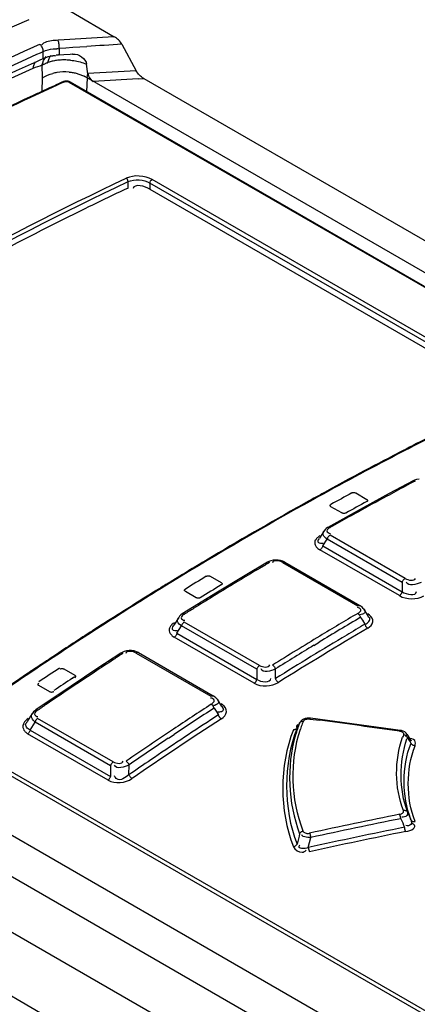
# Model space of a CAD drawing. Header units: inches. Extents: x 0 to 117, y 0 to 83.
# Tile 43 of 78: x 98.107 to 98.662, y 26.09 to 27.465. Entities that reach past the tile are written whole.
import ezdxf

# ---------------------------------------------------------------- set-up
doc = ezdxf.new("R2010")
doc.units = ezdxf.units.IN
doc.header["$LTSCALE"] = 6.431102
doc.header["$MEASUREMENT"] = 0
doc.layers.get('0').update_dxf_attribs({"linetype": 'CONTINUOUS'})

msp = doc.modelspace()

# ---------------------------------------------------------------- linework, layer by layer
at = {"color": 7, "linetype": 'CONTINUOUS'}
for p, q in [((98.1772, 27.4773), (98.2393, 27.4414)), ((98.1198, 27.4651), (98.1167, 27.4637)), ((98.2393, 27.4414), (98.2306, 27.4409)), ((98.1317, 27.4291), (98.1266, 27.4268)), ((98.135, 27.4306), (98.1317, 27.4291)), ((98.1392, 27.4311), (98.1382, 27.4298)), ((98.1406, 27.4323), (98.1392, 27.4311)), ((98.1427, 27.4334), (98.1406, 27.4323)), ((98.1694, 27.437), (98.1607, 27.4364)), ((98.1621, 27.4253), (98.1718, 27.426)), ((98.1621, 27.4253), (98.1621, 27.4159)), ((98.1718, 27.426), (98.1816, 27.4266)), ((98.1816, 27.4266), (98.1913, 27.4273)), ((98.1913, 27.4273), (98.201, 27.4279)), ((98.2498, 27.4308), (98.2699, 27.3937)), ((98.1313, 27.4168), (98.1363, 27.419)), ((98.135, 27.4086), (98.14, 27.4109)), ((98.1363, 27.419), (98.14, 27.4207)), ((98.14, 27.4109), (98.14, 27.4207)), ((98.14, 27.4109), (98.1452, 27.413)), ((98.1621, 27.4159), (98.1688, 27.4165)), ((98.1688, 27.4165), (98.1775, 27.4172)), ((98.1775, 27.4172), (98.1809, 27.4173)), ((98.1809, 27.4173), (98.1816, 27.4172)), ((98.1235, 27.4035), (98.1291, 27.406)), ((98.1291, 27.406), (98.135, 27.4086)), ((98.1391, 27.384), (98.1387, 27.4019)), ((98.1959, 27.4049), (98.2007, 27.403)), ((98.2024, 27.3897), (98.2007, 27.403)), ((98.1385, 27.3648), (98.1391, 27.384)), ((98.2011, 27.3646), (98.2017, 27.3838)), ((98.2016, 27.3838), (98.2022, 27.3902)), ((98.2017, 27.3838), (100.0104, 26.3396)), ((98.176, 27.3781), (99.9479, 26.3551)), ((98.1776, 27.3782), (99.9496, 26.3551)), ((98.2726, 27.3826), (98.2804, 27.383)), ((98.2804, 27.383), (103.4763, 24.3833)), ((98.1258, 27.3593), (98.122, 27.3576)), ((105.4849, 22.0021), (96.4089, 27.242)), ((98.2585, 27.23), (98.2585, 27.2389)), ((98.2891, 27.2369), (98.2891, 27.2284)), ((98.7874, 26.9492), (98.2891, 27.2369)), ((98.7905, 26.9542), (98.2922, 27.2419)), ((98.2891, 27.2284), (98.7874, 26.9407)), ((96.3421, 27.2034), (105.4085, 21.969)), ((105.3681, 21.9021), (96.3006, 27.1372)), ((99.0707, 25.8454), (97.2987, 26.8685)), ((99.0732, 25.8501), (97.3012, 26.8731)), ((98.6321, 26.8579), (98.6282, 26.8559)), ((97.2413, 26.8196), (99.0416, 25.7802)), ((98.5621, 26.8208), (98.5537, 26.8163)), ((98.5664, 26.8232), (98.5621, 26.8208)), ((98.5747, 26.8276), (98.5664, 26.8232)), ((98.6564, 26.821), (98.6231, 26.8032)), ((98.6585, 26.822), (98.6563, 26.821)), ((98.5392, 26.8084), (98.5326, 26.8048)), ((98.5435, 26.8107), (98.5392, 26.8084)), ((98.5537, 26.8163), (98.5435, 26.8107)), ((98.5179, 26.7966), (98.5158, 26.7955)), ((98.5765, 26.804), (98.5919, 26.7951)), ((98.6231, 26.8032), (98.587, 26.7835)), ((98.587, 26.7835), (98.5375, 26.756)), ((98.5571, 26.7761), (98.5418, 26.7849)), ((98.5323, 26.7512), (98.5257, 26.7407)), ((98.5253, 26.7406), (98.524, 26.7386)), ((98.5304, 26.7301), (98.5365, 26.7397)), ((98.6414, 26.6792), (98.5365, 26.7397)), ((98.6453, 26.6846), (98.5405, 26.7452)), ((98.5236, 26.7266), (98.5265, 26.7246)), ((98.6374, 26.6606), (98.5265, 26.7246)), ((98.529, 26.7337), (98.5309, 26.7338)), ((98.5304, 26.7301), (98.6414, 26.666)), ((98.3679, 26.7103), (98.362, 26.7068)), ((98.4648, 26.7103), (98.4613, 26.71)), ((98.362, 26.7068), (98.3578, 26.7043)), ((98.4531, 26.7072), (98.4198, 26.6874)), ((98.4744, 26.707), (98.5792, 26.6465)), ((98.4774, 26.7073), (98.5822, 26.6468)), ((98.3271, 26.6857), (98.3185, 26.6805)), ((98.3344, 26.6902), (98.3271, 26.6857)), ((98.3386, 26.6927), (98.3344, 26.6902)), ((98.3733, 26.6877), (98.3886, 26.6788)), ((98.4198, 26.6874), (98.3836, 26.6655)), ((98.3114, 26.6761), (98.3094, 26.6749)), ((98.3204, 26.6803), (98.31, 26.6739)), ((98.3185, 26.6805), (98.3114, 26.6761)), ((98.6414, 26.6792), (98.6414, 26.666)), ((98.3836, 26.6655), (98.3342, 26.635)), ((98.3538, 26.6577), (98.3385, 26.6665)), ((98.5874, 26.642), (98.594, 26.6315)), ((98.3292, 26.6302), (98.3225, 26.6194)), ((98.3305, 26.6319), (98.3292, 26.6302)), ((98.5841, 26.6341), (98.5823, 26.6337)), ((98.5832, 26.6303), (98.5858, 26.6262)), ((98.5956, 26.6335), (98.5932, 26.635)), ((98.2225, 26.6203), (98.2157, 26.6159)), ((98.2245, 26.6216), (98.2225, 26.6203)), ((98.3221, 26.6192), (98.3206, 26.6169)), ((98.3268, 26.6081), (98.3333, 26.6184)), ((98.4385, 26.5577), (98.3333, 26.6184)), ((98.4422, 26.5631), (98.337, 26.6238)), ((98.5858, 26.6262), (98.5893, 26.6206)), ((98.3203, 26.6047), (98.3231, 26.6028)), ((98.4347, 26.5384), (98.3231, 26.6028)), ((98.3237, 26.6119), (98.3254, 26.6118)), ((98.3254, 26.6118), (98.3273, 26.6119)), ((98.3268, 26.6081), (98.4384, 26.5437)), ((98.5178, 26.5912), (98.5254, 26.5958)), ((98.1561, 26.5771), (98.1521, 26.5745)), ((98.1618, 26.5809), (98.1561, 26.5771)), ((98.2484, 26.5803), (98.2151, 26.5584)), ((98.26, 26.5839), (98.2565, 26.5834)), ((98.2699, 26.5805), (98.3743, 26.5202)), ((98.2731, 26.581), (98.3775, 26.5206)), ((98.1278, 26.5583), (98.1235, 26.5555)), ((98.1324, 26.5614), (98.1278, 26.5583)), ((98.1687, 26.5582), (98.184, 26.5494)), ((98.2151, 26.5584), (98.179, 26.5344)), ((98.4644, 26.5448), (98.4644, 26.5582)), ((98.1235, 26.5555), (98.1213, 26.554)), ((98.1807, 26.5453), (98.1839, 26.5475)), ((98.4385, 26.5577), (98.4384, 26.5437)), ((98.179, 26.5344), (98.1296, 26.5009)), ((98.1492, 26.5261), (98.1339, 26.535)), ((98.3796, 26.5074), (98.3778, 26.507)), ((98.3786, 26.5035), (98.3805, 26.5005)), ((98.3828, 26.5158), (98.389, 26.5059)), ((98.3906, 26.5081), (98.3884, 26.5096)), ((98.3894, 26.5058), (98.3909, 26.5036)), ((98.1248, 26.4961), (98.1178, 26.4847)), ((98.3847, 26.4939), (98.3742, 26.4871)), ((98.3805, 26.5005), (98.3847, 26.4939)), ((98.386, 26.4979), (98.3841, 26.4978)), ((98.3878, 26.4981), (98.386, 26.4979)), ((98.6287, 26.4738), (98.5133, 26.4895)), ((98.1219, 26.4729), (98.1287, 26.484)), ((98.2342, 26.4231), (98.1287, 26.484)), ((98.2377, 26.4283), (98.1322, 26.4892)), ((98.4941, 26.4761), (98.4948, 26.4749)), ((98.4945, 26.4757), (98.4978, 26.4824)), ((98.4947, 26.4761), (98.4945, 26.4757)), ((98.4978, 26.4824), (98.4981, 26.483)), ((98.5123, 26.4883), (98.5262, 26.4865)), ((98.1157, 26.4697), (98.1183, 26.4677)), ((98.2306, 26.4029), (98.1183, 26.4677)), ((98.1219, 26.4729), (98.2341, 26.4081)), ((98.3148, 26.4614), (98.3227, 26.4667)), ((98.6386, 26.4724), (98.6287, 26.4738)), ((98.649, 26.4655), (98.6479, 26.4673)), ((98.6533, 26.4589), (98.649, 26.4655)), ((98.2342, 26.4231), (98.2341, 26.4081)), ((98.2598, 26.4105), (98.2599, 26.4242)), ((98.5102, 26.3089), (98.5137, 26.3228))]:
    msp.add_line(p, q, dxfattribs=at)
for points in [[(98.1385, 27.4268), (98.1378, 27.428), (98.137, 27.429), (98.136, 27.4299), (98.135, 27.4306)], [(98.14, 27.4207), (98.14, 27.4218), (98.1399, 27.4231), (98.1396, 27.4244), (98.1391, 27.4256), (98.1385, 27.4268)], [(98.1614, 27.4345), (98.161, 27.4356), (98.1607, 27.4364)], [(98.1621, 27.4253), (98.1622, 27.4265), (98.1622, 27.4278), (98.1622, 27.4292), (98.1621, 27.4306), (98.1619, 27.432), (98.1617, 27.4333), (98.1614, 27.4345)], [(98.1621, 27.4159), (98.1616, 27.4159), (98.1612, 27.4158), (98.1607, 27.4158), (98.1603, 27.4158), (98.1598, 27.4157), (98.1594, 27.4157), (98.159, 27.4156), (98.1585, 27.4156), (98.1581, 27.4155)], [(98.1809, 27.4172), (98.1816, 27.4172), (98.1822, 27.4172), (98.1826, 27.4172)], [(98.1387, 27.4019), (98.1395, 27.4023), (98.1404, 27.4028), (98.1412, 27.4032), (98.1421, 27.4036), (98.143, 27.4039), (98.1439, 27.4043), (98.1448, 27.4047), (98.1458, 27.405), (98.1467, 27.4054)], [(98.1776, 27.3781), (98.1773, 27.3783), (98.1762, 27.3788), (98.1751, 27.3791), (98.1739, 27.3794), (98.1727, 27.3795), (98.1714, 27.3794), (98.1703, 27.3793), (98.1691, 27.379), (98.1685, 27.3787)], [(98.1704, 27.3785), (98.171, 27.3787), (98.1716, 27.3788), (98.1722, 27.3789), (98.1729, 27.3789), (98.1735, 27.3789), (98.1742, 27.3788), (98.1748, 27.3786), (98.1754, 27.3784), (98.176, 27.3781)], [(98.6593, 26.8207), (98.6587, 26.821), (98.6582, 26.8212), (98.6576, 26.8212), (98.6571, 26.8212), (98.6567, 26.8211), (98.6564, 26.821)], [(98.6648, 26.8235), (98.6615, 26.8229), (98.6585, 26.822)], [(98.571, 26.8041), (98.5715, 26.8043), (98.5721, 26.8045), (98.5728, 26.8046), (98.5734, 26.8047), (98.5741, 26.8046), (98.5748, 26.8046), (98.5754, 26.8044), (98.576, 26.8042), (98.5765, 26.804)], [(98.5919, 26.7951), (98.5923, 26.7948), (98.5926, 26.7945), (98.5929, 26.7942), (98.593, 26.7938), (98.593, 26.7934), (98.5929, 26.793), (98.5927, 26.7927), (98.5923, 26.7923), (98.5919, 26.792)], [(98.5418, 26.7849), (98.5413, 26.7852), (98.541, 26.7856), (98.5407, 26.7859), (98.5406, 26.7863), (98.5406, 26.7867), (98.5407, 26.787), (98.5409, 26.7874), (98.5413, 26.7877), (98.5418, 26.7881)], [(98.5626, 26.776), (98.5621, 26.7758), (98.5615, 26.7756), (98.5609, 26.7755), (98.5603, 26.7754), (98.5596, 26.7754), (98.5589, 26.7755), (98.5583, 26.7756), (98.5577, 26.7758), (98.5571, 26.7761)], [(98.5375, 26.756), (98.537, 26.7556), (98.5353, 26.7545), (98.5338, 26.7531), (98.5326, 26.7516), (98.5323, 26.7512)], [(98.5375, 26.756), (98.5378, 26.7561), (98.5383, 26.7562), (98.5388, 26.7562), (98.5393, 26.7561), (98.5399, 26.7559), (98.5405, 26.7557)], [(98.5405, 26.7452), (98.5399, 26.7448), (98.5393, 26.7443), (98.5388, 26.7438), (98.5383, 26.7432), (98.5378, 26.7426), (98.5374, 26.7419), (98.5371, 26.7412), (98.5368, 26.7405), (98.5365, 26.7397)], [(98.5304, 26.7301), (98.5302, 26.7293), (98.5299, 26.7286), (98.5295, 26.7279), (98.5291, 26.7272), (98.5287, 26.7266), (98.5282, 26.726), (98.5276, 26.7255), (98.5271, 26.725), (98.5265, 26.7246)], [(98.4613, 26.71), (98.458, 26.7093), (98.455, 26.7082), (98.453, 26.7072)], [(98.4774, 26.7073), (98.4747, 26.7086), (98.4716, 26.7096), (98.4682, 26.7102), (98.4648, 26.7103)], [(98.456, 26.7069), (98.4554, 26.7072), (98.4549, 26.7074), (98.4544, 26.7075), (98.4539, 26.7075), (98.4534, 26.7074), (98.453, 26.7072)], [(98.4774, 26.7073), (98.477, 26.7075), (98.4766, 26.7076), (98.476, 26.7076), (98.4755, 26.7075), (98.4749, 26.7073), (98.4744, 26.707)], [(98.3678, 26.6876), (98.3683, 26.6879), (98.3689, 26.6881), (98.3695, 26.6882), (98.3701, 26.6883), (98.3708, 26.6883), (98.3714, 26.6883), (98.3721, 26.6882), (98.3727, 26.688), (98.3733, 26.6877)], [(98.6414, 26.6792), (98.6416, 26.6799), (98.6419, 26.6807), (98.6423, 26.6814), (98.6427, 26.6821), (98.6431, 26.6827), (98.6436, 26.6833), (98.6442, 26.6838), (98.6447, 26.6843), (98.6453, 26.6846)], [(98.3385, 26.6665), (98.3381, 26.6669), (98.3378, 26.6672), (98.3375, 26.6675), (98.3374, 26.6679), (98.3374, 26.6683), (98.3375, 26.6687), (98.3377, 26.6691), (98.3381, 26.6695), (98.3385, 26.6699)], [(98.3886, 26.6788), (98.3891, 26.6785), (98.3894, 26.6782), (98.3896, 26.6779), (98.3898, 26.6775), (98.3898, 26.6771), (98.3897, 26.6767), (98.3895, 26.6763), (98.3891, 26.6759), (98.3886, 26.6756)], [(98.3594, 26.6578), (98.3589, 26.6575), (98.3583, 26.6573), (98.3577, 26.6572), (98.3571, 26.6571), (98.3564, 26.6571), (98.3557, 26.6571), (98.3551, 26.6572), (98.3545, 26.6574), (98.3538, 26.6577)], [(98.6374, 26.6606), (98.638, 26.6609), (98.6386, 26.6614), (98.6391, 26.6619), (98.6396, 26.6625), (98.6401, 26.6631), (98.6405, 26.6638), (98.6408, 26.6645), (98.6411, 26.6653), (98.6414, 26.666)], [(98.5792, 26.6465), (98.5798, 26.6468), (98.5803, 26.6469), (98.5809, 26.647), (98.5814, 26.647), (98.5818, 26.6469), (98.5822, 26.6468)], [(98.5874, 26.642), (98.587, 26.6425), (98.5858, 26.644), (98.5842, 26.6454), (98.5824, 26.6466), (98.5822, 26.6468)], [(98.3342, 26.635), (98.3324, 26.6337), (98.3305, 26.6319)], [(98.3342, 26.635), (98.3346, 26.6352), (98.335, 26.6353), (98.3355, 26.6353), (98.3361, 26.6352), (98.3366, 26.635), (98.3372, 26.6347)], [(98.5832, 26.6303), (98.5829, 26.6311), (98.5826, 26.6318), (98.5823, 26.6325), (98.5819, 26.6332), (98.5814, 26.6338), (98.5809, 26.6344), (98.5804, 26.6349), (98.5798, 26.6354), (98.5792, 26.6358)], [(98.337, 26.6238), (98.3365, 26.6234), (98.336, 26.6229), (98.3354, 26.6224), (98.335, 26.6218), (98.3345, 26.6212), (98.3341, 26.6206), (98.3338, 26.6199), (98.3335, 26.6192), (98.3333, 26.6184)], [(98.5933, 26.6152), (98.5926, 26.6157), (98.592, 26.6162), (98.5916, 26.6166), (98.5912, 26.617), (98.591, 26.6173), (98.5907, 26.6177), (98.5903, 26.6182), (98.59, 26.6189), (98.5896, 26.6197)], [(98.3268, 26.6081), (98.3266, 26.6074), (98.3263, 26.6067), (98.326, 26.606), (98.3256, 26.6053), (98.3252, 26.6047), (98.3247, 26.6042), (98.3242, 26.6036), (98.3237, 26.6032), (98.3231, 26.6028)], [(98.2565, 26.5834), (98.2532, 26.5826), (98.2501, 26.5813), (98.2484, 26.5803)], [(98.2513, 26.58), (98.2508, 26.5802), (98.2502, 26.5804), (98.2497, 26.5805), (98.2492, 26.5805), (98.2488, 26.5805), (98.2484, 26.5803)], [(98.2731, 26.581), (98.2702, 26.5823), (98.267, 26.5833), (98.2635, 26.5838), (98.26, 26.5839)], [(98.2731, 26.581), (98.2726, 26.5811), (98.2722, 26.5812), (98.2716, 26.5812), (98.2711, 26.5811), (98.2705, 26.5809), (98.2699, 26.5805)], [(98.1631, 26.558), (98.1637, 26.5583), (98.1643, 26.5585), (98.1649, 26.5587), (98.1656, 26.5588), (98.1663, 26.5588), (98.1669, 26.5588), (98.1676, 26.5587), (98.1681, 26.5585), (98.1687, 26.5582)], [(98.4385, 26.5577), (98.4387, 26.5584), (98.439, 26.5591), (98.4393, 26.5598), (98.4397, 26.5605), (98.4401, 26.5611), (98.4406, 26.5617), (98.4411, 26.5622), (98.4417, 26.5627), (98.4422, 26.5631)], [(98.4604, 26.5636), (98.461, 26.5632), (98.4615, 26.5628), (98.4621, 26.5622), (98.4626, 26.5617), (98.463, 26.5611), (98.4635, 26.5604), (98.4639, 26.5597), (98.4642, 26.5589), (98.4644, 26.5582)], [(98.184, 26.5494), (98.1845, 26.5491), (98.1848, 26.5487), (98.185, 26.5484), (98.1852, 26.548), (98.1852, 26.5476), (98.1851, 26.5471), (98.1848, 26.5467), (98.1845, 26.5463), (98.184, 26.5459)], [(98.4644, 26.5448), (98.4646, 26.544), (98.465, 26.5433), (98.4653, 26.5426), (98.4658, 26.5419), (98.4662, 26.5413), (98.4667, 26.5407), (98.4673, 26.5402), (98.4678, 26.5398), (98.4684, 26.5394)], [(98.1339, 26.535), (98.1335, 26.5353), (98.1331, 26.5356), (98.1329, 26.536), (98.1328, 26.5364), (98.1328, 26.5368), (98.1329, 26.5372), (98.1331, 26.5376), (98.1334, 26.538), (98.1339, 26.5384)], [(98.4347, 26.5384), (98.4352, 26.5388), (98.4358, 26.5392), (98.4363, 26.5397), (98.4367, 26.5403), (98.4372, 26.5409), (98.4376, 26.5416), (98.4379, 26.5423), (98.4382, 26.543), (98.4384, 26.5437)], [(98.1548, 26.5264), (98.1543, 26.5261), (98.1537, 26.5259), (98.1531, 26.5257), (98.1524, 26.5256), (98.1518, 26.5255), (98.1511, 26.5256), (98.1505, 26.5257), (98.1498, 26.5259), (98.1492, 26.5261)], [(98.3743, 26.5202), (98.3749, 26.5205), (98.3755, 26.5208), (98.3761, 26.5209), (98.3766, 26.5209), (98.3771, 26.5208), (98.3775, 26.5206)], [(98.3828, 26.5158), (98.3809, 26.5181), (98.3788, 26.5199), (98.3775, 26.5206)], [(98.3786, 26.5035), (98.3784, 26.5042), (98.378, 26.5049), (98.3776, 26.5056), (98.3772, 26.5063), (98.3767, 26.5069), (98.3762, 26.5075), (98.3757, 26.508), (98.3751, 26.5085), (98.3745, 26.5088)], [(98.1296, 26.5009), (98.1282, 26.4999), (98.1264, 26.4981), (98.1249, 26.4962), (98.1248, 26.496)], [(98.1296, 26.5009), (98.1296, 26.5009), (98.13, 26.5011), (98.1304, 26.5012), (98.1309, 26.5012), (98.1314, 26.5011), (98.132, 26.5009), (98.1326, 26.5006)], [(98.3857, 26.4917), (98.3856, 26.492), (98.3855, 26.4922), (98.3853, 26.4925), (98.3852, 26.4927), (98.3851, 26.4929), (98.385, 26.4932), (98.3849, 26.4934), (98.3848, 26.4937), (98.3847, 26.4939)], [(98.3888, 26.4886), (98.3884, 26.4888), (98.3881, 26.4891), (98.3877, 26.4894), (98.3873, 26.4897), (98.387, 26.4901), (98.3867, 26.4905), (98.3863, 26.4909), (98.386, 26.4913), (98.3857, 26.4917)], [(98.5133, 26.4895), (98.511, 26.4896), (98.5084, 26.4895), (98.506, 26.489), (98.5037, 26.4882), (98.5017, 26.4871), (98.5, 26.4856), (98.4986, 26.4839), (98.4981, 26.483)], [(98.5133, 26.4895), (98.5131, 26.4895), (98.5129, 26.4893), (98.5127, 26.4891), (98.5125, 26.4888), (98.5123, 26.4883)], [(98.1322, 26.4892), (98.1317, 26.4888), (98.1312, 26.4883), (98.1307, 26.4878), (98.1303, 26.4872), (98.1299, 26.4867), (98.1295, 26.486), (98.1292, 26.4854), (98.1289, 26.4847), (98.1287, 26.484)], [(98.4945, 26.4757), (98.4942, 26.4752), (98.4938, 26.4747), (98.4934, 26.4743), (98.4928, 26.4739), (98.4922, 26.4737), (98.4916, 26.4735), (98.4908, 26.4733), (98.4901, 26.4733), (98.4893, 26.4733)], [(98.5031, 26.4848), (98.5023, 26.4848), (98.5016, 26.4848), (98.5008, 26.4847), (98.5002, 26.4845), (98.4996, 26.4842), (98.499, 26.4838), (98.4985, 26.4834), (98.4981, 26.4829), (98.4978, 26.4824)], [(98.5031, 26.4848), (98.5035, 26.4856), (98.5042, 26.4863), (98.505, 26.487), (98.5059, 26.4875), (98.5071, 26.4879), (98.5083, 26.4882), (98.5095, 26.4884), (98.5109, 26.4884), (98.5123, 26.4883)], [(98.1219, 26.4729), (98.1216, 26.4722), (98.1214, 26.4715), (98.1211, 26.4709), (98.1207, 26.4702), (98.1203, 26.4697), (98.1198, 26.4691), (98.1194, 26.4686), (98.1189, 26.4681), (98.1183, 26.4677)], [(98.6377, 26.4713), (98.6379, 26.4718), (98.6381, 26.4721), (98.6383, 26.4723), (98.6385, 26.4724), (98.6386, 26.4724)], [(98.6377, 26.4713), (98.639, 26.4711), (98.6401, 26.4707), (98.641, 26.4703), (98.6418, 26.4697), (98.6425, 26.4691), (98.6429, 26.4684), (98.6432, 26.4677), (98.6432, 26.467), (98.6431, 26.4662)], [(98.645, 26.4702), (98.6428, 26.4713), (98.6405, 26.4721), (98.6386, 26.4724)], [(98.6486, 26.4624), (98.6483, 26.463), (98.6479, 26.4636), (98.6473, 26.4642), (98.6468, 26.4647), (98.6461, 26.4651), (98.6454, 26.4655), (98.6446, 26.4658), (98.6439, 26.466), (98.6431, 26.4662)], [(98.6478, 26.4673), (98.6468, 26.4686), (98.645, 26.4702)], [(98.6592, 26.4508), (98.6584, 26.4509), (98.6576, 26.4512), (98.6568, 26.4515), (98.6561, 26.4519), (98.6555, 26.4523), (98.6549, 26.4528), (98.6544, 26.4534), (98.6539, 26.454), (98.6536, 26.4547)], [(98.2342, 26.4231), (98.2344, 26.4238), (98.2347, 26.4245), (98.235, 26.4251), (98.2354, 26.4257), (98.2358, 26.4263), (98.2362, 26.4269), (98.2367, 26.4274), (98.2372, 26.4279), (98.2377, 26.4283)], [(98.2557, 26.4295), (98.2563, 26.4291), (98.2569, 26.4287), (98.2574, 26.4281), (98.2579, 26.4276), (98.2584, 26.427), (98.2589, 26.4263), (98.2593, 26.4256), (98.2596, 26.4249), (98.2599, 26.4242)], [(98.2306, 26.4029), (98.2309, 26.4032), (98.2313, 26.4035), (98.2317, 26.4039), (98.2322, 26.4045), (98.2327, 26.4051), (98.2331, 26.4059), (98.2335, 26.4066), (98.2338, 26.4073), (98.2341, 26.4081)], [(98.2598, 26.4105), (98.2601, 26.4097), (98.2604, 26.409), (98.2608, 26.4084), (98.2613, 26.4077), (98.2618, 26.4071), (98.2623, 26.4065), (98.2628, 26.406), (98.2634, 26.4056), (98.264, 26.4052)], [(98.6378, 26.3551), (98.639, 26.3554), (98.6401, 26.3559), (98.641, 26.3564), (98.6418, 26.357), (98.6425, 26.3577), (98.6429, 26.3584), (98.6432, 26.3592), (98.6432, 26.3599), (98.643, 26.3607)], [(98.6394, 26.349), (98.6393, 26.3497), (98.6391, 26.3505), (98.6389, 26.3513), (98.6388, 26.352), (98.6386, 26.3527), (98.6384, 26.3534), (98.6382, 26.3541), (98.638, 26.3546), (98.6378, 26.3551)], [(98.643, 26.3607), (98.6438, 26.3608), (98.6446, 26.3608), (98.6454, 26.3607), (98.6461, 26.3605), (98.6468, 26.3603), (98.6474, 26.3599), (98.6479, 26.3595), (98.6484, 26.3589), (98.6487, 26.3584)], [(98.6535, 26.3475), (98.6538, 26.3469), (98.6543, 26.3464), (98.6548, 26.346), (98.6554, 26.3456), (98.656, 26.3453), (98.6568, 26.3452), (98.6576, 26.3451), (98.6584, 26.3451), (98.6592, 26.3452)], [(98.498, 26.328), (98.4983, 26.3286), (98.4987, 26.3292), (98.4992, 26.3297), (98.4997, 26.3302), (98.5003, 26.3306), (98.5009, 26.331), (98.5016, 26.3313), (98.5023, 26.3315), (98.5031, 26.3317)], [(98.5031, 26.3317), (98.5035, 26.3309), (98.5041, 26.3302), (98.5049, 26.3296), (98.5059, 26.3292), (98.507, 26.3288), (98.5082, 26.3286), (98.5094, 26.3286), (98.5107, 26.3286), (98.512, 26.3289)], [(98.512, 26.3289), (98.5122, 26.3284), (98.5124, 26.3278), (98.5126, 26.3272), (98.5128, 26.3265), (98.513, 26.3258), (98.5132, 26.3251), (98.5134, 26.3243), (98.5135, 26.3235), (98.5137, 26.3228)], [(98.6462, 26.331), (98.646, 26.3315), (98.6458, 26.3321), (98.6456, 26.3327), (98.6454, 26.3334), (98.6452, 26.3341), (98.645, 26.3348), (98.6449, 26.3356), (98.6447, 26.3364), (98.6446, 26.3371)], [(98.4895, 26.3099), (98.4902, 26.3101), (98.491, 26.3104), (98.4916, 26.3107), (98.4923, 26.3111), (98.4929, 26.3115), (98.4934, 26.312), (98.4938, 26.3125), (98.4942, 26.3131), (98.4945, 26.3137)], [(98.5102, 26.3089), (98.5104, 26.3082), (98.5105, 26.3074), (98.5107, 26.3066), (98.5109, 26.3059), (98.5111, 26.3052), (98.5113, 26.3045), (98.5115, 26.3039), (98.5117, 26.3033), (98.5119, 26.3028)]]:
    msp.add_lwpolyline(points, dxfattribs=at)
for centre, radius, start, end in [((98.7284, 19.1339), 8.3219, 93.42942, 93.85151), ((98.7258, 19.1413), 8.3031, 93.28698, 93.62377), ((98.1545, 27.387), 0.0277, 87.2331, 91.7592), ((98.1544, 27.3849), 0.0297, 83.2926, 87.2315), ((98.1552, 27.3916), 0.033, 79.1004, 83.0957), ((98.1675, 27.3427), 0.066, 103.1149, 108.3817), ((98.1693, 27.3355), 0.0735, 98.2215, 103.1478), ((98.1695, 27.3341), 0.0749, 93.2907, 98.2466), ((98.1696, 27.3302), 0.0787, 88.4509, 93.2241), ((98.1694, 27.3219), 0.087, 84.1735, 88.4699), ((98.1691, 27.3302), 0.0619, 99.4818, 104.6614), ((98.1704, 27.3227), 0.0695, 85.2612, 99.4668), ((98.1648, 27.3198), 0.0738, 59.9715, 63.8455), ((98.7236, 19.1783), 8.228, 93.16078, 93.63187), ((99.9669, 23.3661), 4.3962, 114.1197, 114.8067), ((99.9573, 23.3834), 4.3775, 114.1189, 114.5165), ((98.7232, 19.1467), 8.2482, 93.13187, 93.56694), ((100.0837, 23.1131), 4.6758, 114.8051, 118.88), ((100.0866, 23.1109), 4.678, 114.8265, 118.8986), ((99.9743, 23.3459), 4.4186, 114.5162, 114.7297), ((100.8098, 22.6675), 4.7214, 116.2172, 117.4411), ((100.8133, 22.657), 4.7334, 116.3775, 117.4401), ((100.9023, 22.4898), 4.9217, 117.4434, 118.9988), ((100.8752, 22.5377), 4.8678, 117.49, 118.2024), ((100.9301, 22.5336), 4.8514, 117.9098, 118.0864), ((100.9696, 22.4596), 4.9352, 118.0869, 118.4348), ((101.0535, 22.2189), 5.232, 119.0085, 121.4916), ((100.9612, 22.3791), 5.0482, 118.9744, 119.1496), ((100.9455, 22.4074), 5.0158, 118.7547, 118.9468), ((100.9517, 22.4186), 4.99, 118.4964, 118.879), ((100.9726, 22.4066), 4.99, 118.4964, 118.879), ((101.0078, 22.3891), 5.0154, 118.4345, 118.9504), ((101.0335, 22.2509), 5.1953, 119.157, 120.8686), ((101.0371, 22.3362), 5.0759, 118.9504, 119.2916), ((101.0648, 22.2867), 5.1326, 119.2913, 119.4605), ((101.1223, 22.1011), 5.3695, 120.9868, 121.2273), ((101.1743, 22.0985), 5.3504, 120.6986, 121.0281), ((101.1634, 22.1168), 5.329, 120.5336, 120.6985), ((101.1549, 22.0668), 5.3963, 121.0967, 121.4598), ((101.2116, 22.0367), 5.4226, 121.0289, 121.5185), ((101.2139, 21.9551), 5.5407, 121.6077, 122.6683), ((101.1703, 22.0224), 5.4617, 121.5884, 121.7504), ((101.1757, 22.0547), 5.3963, 121.0967, 121.4598), ((101.2168, 21.9477), 5.5496, 121.7523, 122.6278), ((101.2371, 21.9948), 5.4716, 121.5175, 121.8424), ((101.2293, 22.0075), 5.4567, 121.8425, 122.0057), ((101.306, 22.0142), 5.3593, 120.5336, 121.2538), ((101.2958, 22.0302), 5.3471, 120.5338, 121.1932), ((101.3377, 21.7628), 5.7694, 122.67207, 124.31004), ((101.296, 21.824), 5.6966, 122.7336, 123.3796), ((101.3328, 21.9647), 5.3974, 120.5016, 122.0521), ((101.2789, 22.0538), 5.3, 120.4958, 120.8157), ((101.3664, 21.9138), 5.4832, 121.1946, 122.0043), ((101.3435, 21.9462), 5.4255, 120.8193, 122.0504), ((101.3725, 21.9047), 5.4875, 121.3466, 122.0018), ((101.3477, 21.7455), 5.7905, 123.49441, 123.72909), ((101.4381, 21.6812), 5.8441, 123.04414, 123.19883), ((101.3806, 21.7143), 5.8163, 123.58704, 123.93352), ((101.4034, 21.734), 5.7809, 123.19855, 123.51204), ((101.3918, 21.6797), 5.8697, 123.86054, 124.304), ((101.4034, 21.6995), 5.8196, 123.62559, 123.93346), ((101.437, 21.6836), 5.8414, 123.51379, 123.98091), ((101.4555, 21.6558), 5.8749, 123.97891, 124.28968), ((101.397, 21.7418), 5.7709, 124.29015, 124.44868), ((101.5047, 21.6963), 5.7409, 123.04043, 123.67183), ((101.5278, 21.6612), 5.7763, 123.0377, 123.70177), ((101.5572, 21.6129), 5.8147, 123.01675, 124.49617), ((101.5428, 21.6338), 5.7961, 123.14007, 124.13773), ((98.7117, 26.402), 0.2284, 159.3903, 163.6985), ((98.6827, 26.4141), 0.1931, 159.5042, 161.9098), ((98.681, 26.4147), 0.1913, 158.5108, 159.5017), ((95.1008, 0.8558), 25.8586, 82.13869, 82.38792), ((101.6056, 21.5451), 5.9227, 123.67312, 124.44315), ((98.7642, 26.4194), 0.1298, 158.9103, 160.4976), ((98.8004, 26.4074), 0.1614, 160.0901, 160.7423), ((101.2324, 28.1265), 3.0734, 212.7847, 212.9558), ((101.599, 21.5546), 5.9045, 123.79551, 124.43847), ((101.6085, 21.5365), 5.9135, 124.13505, 124.49145), ((100.3976, 17.6153), 8.9153, 101.3844, 102.21007), ((102.2771, 27.956), 3.9646, 203.7646, 203.9367), ((100.3967, 17.6076), 8.9163, 101.36681, 102.192), ((102.1955, 27.9146), 3.8855, 203.7615, 203.9528), ((101.4148, 25.6079), 3.0043, 166.1311, 166.4123), ((100.404, 17.6291), 8.884, 101.42243, 102.3081), ((100.4029, 17.6218), 8.8847, 101.40395, 102.2891)]:
    msp.add_arc(centre, radius, start, end, dxfattribs=at)
for points, knots in [([(98.1167, 27.4637), (98.0417, 27.4308), (97.7328, 27.2843), (97.44, 27.1049), (97.2273, 26.9553)], [0, 0, 0, 0, 0.239482, 1, 1, 1, 1]), ([(98.1266, 27.4268), (98.0529, 27.3937), (97.7491, 27.2471), (97.4609, 27.0688), (97.2517, 26.9206)], [0, 0, 0, 0, 0.239713, 1, 1, 1, 1]), ([(97.2579, 26.9114), (97.3294, 26.9621), (97.6082, 27.1507), (97.9041, 27.3147), (98.1313, 27.4168)], [0, 0, 0, 0, 0.260379, 1, 1, 1, 1]), ([(98.1452, 27.413), (98.1465, 27.4135), (98.1493, 27.4143), (98.1522, 27.4146), (98.1537, 27.4146)], [0, 0, 0, 0, 0.477185, 1, 1, 1, 1]), ([(98.1467, 27.4054), (98.1471, 27.4072), (98.1482, 27.4107), (98.1497, 27.414), (98.1508, 27.4154)], [0, 0, 0, 0, 0.523169, 1, 1, 1, 1]), ([(98.154, 27.4245), (98.1548, 27.4245), (98.1566, 27.4246), (98.1583, 27.4244), (98.1592, 27.4243)], [0, 0, 0, 0, 0.48479, 1, 1, 1, 1]), ([(97.2626, 26.9049), (97.3331, 26.9548), (97.6081, 27.1406), (97.8997, 27.3026), (98.1235, 27.4035)], [0, 0, 0, 0, 0.260253, 1, 1, 1, 1]), ([(97.2765, 26.9102), (97.3466, 26.9589), (97.6186, 27.1399), (97.9061, 27.2983), (98.1262, 27.3974)], [0, 0, 0, 0, 0.261249, 1, 1, 1, 1]), ([(98.1262, 27.3974), (98.1265, 27.3991), (98.1272, 27.4023), (98.1284, 27.4055), (98.1293, 27.4069)], [0, 0, 0, 0, 0.516768, 1, 1, 1, 1]), ([(98.1761, 27.392), (98.178, 27.3918), (98.1818, 27.3914), (98.1855, 27.3905), (98.1873, 27.39)], [0, 0, 0, 0, 0.504197, 1, 1, 1, 1]), ([(98.1873, 27.39), (98.189, 27.3895), (98.1924, 27.3884), (98.1957, 27.3869), (98.1973, 27.3861)], [0, 0, 0, 0, 0.510289, 1, 1, 1, 1]), ([(98.1685, 27.3787), (98.1688, 27.3788), (98.1695, 27.3789), (98.1701, 27.3787), (98.1704, 27.3785)], [0, 0, 0, 0, 0.446851, 1, 1, 1, 1]), ([(98.1776, 27.3781), (98.1774, 27.3783), (98.1768, 27.3784), (98.1763, 27.3782), (98.176, 27.3781)], [0, 0, 0, 0, 0.4432, 1, 1, 1, 1]), ([(97.5511, 26.8369), (97.6091, 26.8764), (97.836, 27.0254), (98.074, 27.1579), (98.256, 27.2438)], [0, 0, 0, 0, 0.25851, 1, 1, 1, 1]), ([(97.5542, 26.8322), (97.6121, 26.8718), (97.8388, 27.0206), (98.0766, 27.153), (98.2585, 27.2389)], [0, 0, 0, 0, 0.25851, 1, 1, 1, 1]), ([(98.2585, 27.2389), (98.2586, 27.2398), (98.258, 27.2418), (98.2568, 27.2434), (98.256, 27.2438)], [0, 0, 0, 0, 0.510765, 1, 1, 1, 1]), ([(98.2891, 27.2369), (98.2891, 27.2379), (98.2898, 27.2399), (98.2913, 27.2415), (98.2922, 27.2419)], [0, 0, 0, 0, 0.506618, 1, 1, 1, 1]), ([(98.2585, 27.23), (98.229, 27.2161), (98.1098, 27.1582), (97.993, 27.0952), (97.9063, 27.0451)], [0, 0, 0, 0, 0.245577, 1, 1, 1, 1]), ([(98.5365, 26.7397), (98.5343, 26.7413), (98.5297, 26.7437), (98.531, 26.7502), (98.5327, 26.7508)], [0, 0, 0, 0, 0.60669, 1, 1, 1, 1]), ([(98.5405, 26.7557), (98.5386, 26.7546), (98.5332, 26.7511), (98.539, 26.7476), (98.541, 26.7475)], [0, 0, 0, 0, 0.51356, 1, 1, 1, 1]), ([(98.52, 26.7379), (98.5196, 26.7371), (98.5192, 26.7356), (98.5192, 26.734), (98.5193, 26.7332)], [0, 0, 0, 0, 0.50695, 1, 1, 1, 1]), ([(98.5264, 26.7441), (98.525, 26.7433), (98.5225, 26.7416), (98.5206, 26.7391), (98.52, 26.7379)], [0, 0, 0, 0, 0.53598, 1, 1, 1, 1]), ([(98.524, 26.7386), (98.5237, 26.7381), (98.5234, 26.7372), (98.5234, 26.7362), (98.5236, 26.7358)], [0, 0, 0, 0, 0.542068, 1, 1, 1, 1]), ([(98.5193, 26.7332), (98.5195, 26.732), (98.5206, 26.7295), (98.5225, 26.7275), (98.5236, 26.7266)], [0, 0, 0, 0, 0.465501, 1, 1, 1, 1]), ([(98.5236, 26.7358), (98.5239, 26.7351), (98.5257, 26.7338), (98.5277, 26.7337), (98.529, 26.7337)], [0, 0, 0, 0, 0.366095, 1, 1, 1, 1]), ([(98.5792, 26.6358), (98.5811, 26.6369), (98.5865, 26.6405), (98.5807, 26.644), (98.5787, 26.6441)], [0, 0, 0, 0, 0.517321, 1, 1, 1, 1]), ([(98.5878, 26.6421), (98.5888, 26.6409), (98.5909, 26.6366), (98.5862, 26.6347), (98.5841, 26.6341)], [0, 0, 0, 0, 0.423982, 1, 1, 1, 1]), ([(98.3333, 26.6184), (98.331, 26.62), (98.3264, 26.6226), (98.3279, 26.6291), (98.3297, 26.6298)], [0, 0, 0, 0, 0.59636, 1, 1, 1, 1]), ([(98.3372, 26.6347), (98.3353, 26.6335), (98.3298, 26.6299), (98.3355, 26.6263), (98.3376, 26.6262)], [0, 0, 0, 0, 0.527847, 1, 1, 1, 1]), ([(98.5893, 26.6206), (98.5913, 26.6215), (98.5946, 26.6234), (98.5967, 26.6279), (98.5959, 26.6293)], [0, 0, 0, 0, 0.573361, 1, 1, 1, 1]), ([(98.5933, 26.6152), (98.5965, 26.6172), (98.6033, 26.6234), (98.5984, 26.6313), (98.5956, 26.6335)], [0, 0, 0, 0, 0.520541, 1, 1, 1, 1]), ([(98.5959, 26.6293), (98.5957, 26.6297), (98.595, 26.6304), (98.5942, 26.6309), (98.5937, 26.6311)], [0, 0, 0, 0, 0.441852, 1, 1, 1, 1]), ([(98.3168, 26.6163), (98.3165, 26.6155), (98.316, 26.6139), (98.316, 26.6122), (98.3161, 26.6114)], [0, 0, 0, 0, 0.508237, 1, 1, 1, 1]), ([(98.3234, 26.6231), (98.3219, 26.6222), (98.3194, 26.6203), (98.3174, 26.6176), (98.3168, 26.6163)], [0, 0, 0, 0, 0.532274, 1, 1, 1, 1]), ([(98.3206, 26.6169), (98.3201, 26.6159), (98.3195, 26.613), (98.3224, 26.612), (98.3237, 26.6119)], [0, 0, 0, 0, 0.460651, 1, 1, 1, 1]), ([(98.3161, 26.6114), (98.3163, 26.6102), (98.3173, 26.6076), (98.3192, 26.6056), (98.3203, 26.6047)], [0, 0, 0, 0, 0.470441, 1, 1, 1, 1]), ([(98.3745, 26.5089), (98.3764, 26.5101), (98.3818, 26.514), (98.3759, 26.5176), (98.3738, 26.5176)], [0, 0, 0, 0, 0.522808, 1, 1, 1, 1]), ([(98.3831, 26.5159), (98.3842, 26.5147), (98.3864, 26.5103), (98.3817, 26.5081), (98.3796, 26.5074)], [0, 0, 0, 0, 0.428406, 1, 1, 1, 1]), ([(98.3888, 26.4886), (98.3921, 26.4909), (98.3989, 26.4977), (98.3936, 26.5058), (98.3906, 26.5081)], [0, 0, 0, 0, 0.521241, 1, 1, 1, 1]), ([(98.3909, 26.5036), (98.3912, 26.5031), (98.3916, 26.5021), (98.3916, 26.5009), (98.3914, 26.5005)], [0, 0, 0, 0, 0.53891, 1, 1, 1, 1]), ([(98.1326, 26.5006), (98.1306, 26.4993), (98.1251, 26.4956), (98.1307, 26.4917), (98.1327, 26.4917)], [0, 0, 0, 0, 0.541106, 1, 1, 1, 1]), ([(98.3914, 26.5005), (98.3912, 26.4999), (98.3902, 26.4987), (98.3887, 26.4983), (98.3878, 26.4981)], [0, 0, 0, 0, 0.409608, 1, 1, 1, 1]), ([(98.1123, 26.4814), (98.1119, 26.4806), (98.1115, 26.4789), (98.1116, 26.4772), (98.1118, 26.4764)], [0, 0, 0, 0, 0.502434, 1, 1, 1, 1]), ([(98.1118, 26.4764), (98.112, 26.4751), (98.113, 26.4727), (98.1147, 26.4706), (98.1157, 26.4697)], [0, 0, 0, 0, 0.481959, 1, 1, 1, 1]), ([(98.1189, 26.4889), (98.1175, 26.4879), (98.1149, 26.4857), (98.1129, 26.4829), (98.1123, 26.4814)], [0, 0, 0, 0, 0.528959, 1, 1, 1, 1]), ([(98.1219, 26.4729), (98.1199, 26.4738), (98.1166, 26.4759), (98.115, 26.4804), (98.1158, 26.482)], [0, 0, 0, 0, 0.551383, 1, 1, 1, 1]), ([(98.1158, 26.482), (98.1161, 26.4824), (98.1167, 26.4833), (98.1176, 26.4839), (98.1182, 26.4842)], [0, 0, 0, 0, 0.448588, 1, 1, 1, 1]), ([(98.494, 26.4787), (98.4938, 26.4783), (98.4937, 26.4774), (98.4939, 26.4765), (98.4941, 26.4761)], [0, 0, 0, 0, 0.455714, 1, 1, 1, 1]), ([(98.4961, 26.4806), (98.4956, 26.4804), (98.4948, 26.4799), (98.4942, 26.4791), (98.494, 26.4787)], [0, 0, 0, 0, 0.537035, 1, 1, 1, 1]), ([(98.6483, 26.4673), (98.6483, 26.4668), (98.6478, 26.4654), (98.6467, 26.4645), (98.646, 26.464)], [0, 0, 0, 0, 0.387199, 1, 1, 1, 1]), ([(98.6592, 26.4508), (98.6599, 26.4532), (98.6603, 26.46), (98.6529, 26.4616), (98.6499, 26.461)], [0, 0, 0, 0, 0.441069, 1, 1, 1, 1]), ([(98.6539, 26.4589), (98.6539, 26.4585), (98.6531, 26.4573), (98.6519, 26.457), (98.6512, 26.4568)], [0, 0, 0, 0, 0.339089, 1, 1, 1, 1]), ([(98.2598, 26.4105), (98.2552, 26.4065), (98.2456, 26.3998), (98.2401, 26.4072), (98.2398, 26.4089)], [0, 0, 0, 0, 0.772255, 1, 1, 1, 1]), ([(98.6487, 26.3584), (98.6492, 26.3569), (98.6484, 26.3519), (98.6433, 26.351), (98.6408, 26.3511)], [0, 0, 0, 0, 0.386477, 1, 1, 1, 1]), ([(98.6462, 26.331), (98.6501, 26.3319), (98.6552, 26.3327), (98.6604, 26.3393), (98.6569, 26.3415), (98.6554, 26.3422)], [0, 0, 0, 0, 0.57385, 0.755821, 1, 1, 1, 1]), ([(98.6535, 26.3475), (98.6543, 26.3454), (98.6554, 26.3394), (98.6486, 26.3388), (98.6464, 26.3397)], [0, 0, 0, 0, 0.474286, 1, 1, 1, 1]), ([(98.5102, 26.3089), (98.5073, 26.3077), (98.5032, 26.3066), (98.4966, 26.3084), (98.4976, 26.3116), (98.4983, 26.3127)], [0, 0, 0, 0, 0.568963, 0.77277, 1, 1, 1, 1]), ([(98.4895, 26.3099), (98.4915, 26.3056), (98.499, 26.2999), (98.5056, 26.3035), (98.5072, 26.3049)], [0, 0, 0, 0, 0.6884, 1, 1, 1, 1])]:
    msp.add_open_spline(points, degree=3, knots=knots, dxfattribs=at)
for points in [[(98.2498, 27.4308), (98.2474, 27.4352), (98.2436, 27.439), (98.2393, 27.4414)], [(98.1607, 27.4364), (98.1546, 27.436), (98.1482, 27.4358), (98.1427, 27.4334)], [(98.1387, 27.4019), (98.1397, 27.4061), (98.1411, 27.4106), (98.1442, 27.4136)], [(98.14, 27.4207), (98.1444, 27.4226), (98.1492, 27.4242), (98.154, 27.4245)], [(98.1816, 27.4172), (98.1895, 27.4178), (98.1996, 27.4109), (98.2007, 27.403)], [(98.1262, 27.3974), (98.1303, 27.3992), (98.1345, 27.4005), (98.1387, 27.4019)], [(98.1783, 27.4085), (98.1842, 27.4079), (98.1902, 27.4067), (98.1959, 27.4049)], [(98.1391, 27.384), (98.1435, 27.3868), (98.1484, 27.3888), (98.1535, 27.3901)], [(98.2022, 27.3902), (98.2028, 27.3857), (98.2061, 27.3812), (98.21, 27.379)], [(98.2804, 27.383), (98.2761, 27.3855), (98.2723, 27.3893), (98.2699, 27.3937)], [(98.2922, 27.2419), (98.2815, 27.2476), (98.2671, 27.2486), (98.256, 27.2438)], [(98.2585, 27.2389), (98.2678, 27.2431), (98.2803, 27.242), (98.2891, 27.2369)], [(98.2891, 27.2284), (98.2823, 27.2323), (98.2672, 27.2368), (98.2655, 27.2292)], [(98.4744, 26.707), (98.4702, 26.7093), (98.4611, 26.7113), (98.46, 26.7066)], [(98.6453, 26.6846), (98.6495, 26.6823), (98.6586, 26.6802), (98.6597, 26.6848)], [(98.6676, 26.6791), (98.6614, 26.6763), (98.6492, 26.6731), (98.6472, 26.6796)], [(98.6374, 26.6606), (98.6473, 26.6549), (98.6616, 26.6548), (98.6715, 26.6604)], [(98.6414, 26.666), (98.6468, 26.6621), (98.6607, 26.6596), (98.6614, 26.6663)], [(98.2699, 26.5805), (98.2656, 26.5828), (98.2564, 26.5845), (98.2553, 26.5798)], [(98.4422, 26.5631), (98.4463, 26.5608), (98.4554, 26.5592), (98.4564, 26.5638)], [(98.4644, 26.5582), (98.4584, 26.5553), (98.4461, 26.5519), (98.4442, 26.5583)], [(98.4384, 26.5437), (98.4437, 26.5398), (98.4576, 26.5384), (98.4581, 26.5449)], [(98.4347, 26.5384), (98.4444, 26.5327), (98.4589, 26.5334), (98.4684, 26.5394)], [(98.1287, 26.484), (98.1254, 26.4863), (98.1215, 26.4941), (98.1253, 26.4955)], [(98.4945, 26.4757), (98.4749, 26.4254), (98.4749, 26.364), (98.4945, 26.3137)], [(98.4893, 26.4733), (98.4695, 26.4226), (98.4696, 26.3606), (98.4895, 26.3099)], [(98.4924, 26.4661), (98.4795, 26.4219), (98.4817, 26.3711), (98.498, 26.328)], [(98.5031, 26.3317), (98.4858, 26.3759), (98.4844, 26.4289), (98.4992, 26.474)], [(98.643, 26.3607), (98.6306, 26.3924), (98.6305, 26.4307), (98.6418, 26.4628)], [(98.6487, 26.3584), (98.637, 26.3904), (98.6368, 26.4285), (98.648, 26.4606)], [(98.6535, 26.3475), (98.6408, 26.3809), (98.6408, 26.4213), (98.6536, 26.4547)], [(98.6592, 26.3452), (98.6466, 26.3781), (98.6466, 26.4179), (98.6592, 26.4508)], [(98.2377, 26.4283), (98.2418, 26.426), (98.2508, 26.425), (98.2516, 26.4296)], [(98.2599, 26.4242), (98.254, 26.421), (98.2417, 26.4174), (98.2398, 26.4238)], [(98.2306, 26.4029), (98.2402, 26.3973), (98.2548, 26.3989), (98.264, 26.4052)], [(98.5137, 26.3228), (98.5095, 26.3226), (98.499, 26.3239), (98.5018, 26.3271)]]:
    msp.add_open_spline(points, degree=3, dxfattribs=at)

doc.saveas('drawing.dxf')
